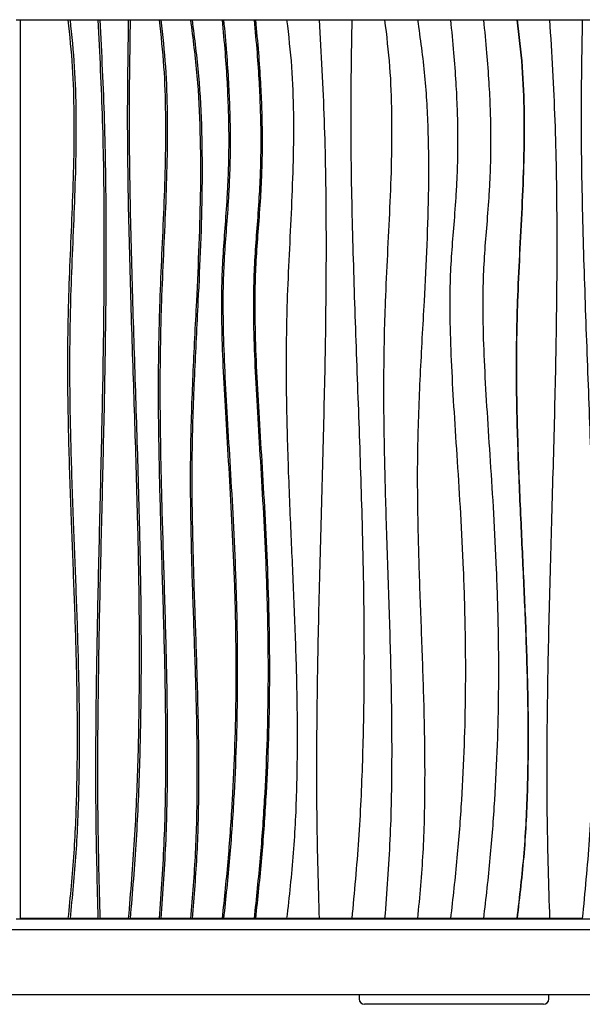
# Model space of a CAD drawing. Header units: millimetres. Extents: x 5 to 415, y 5 to 292.
# Tile 8 of 25: x 67 to 87, y 152 to 186. Entities that reach past the tile are written whole.
import ezdxf

# ---------------------------------------------------------------- set-up
doc = ezdxf.new("R2010")
doc.units = ezdxf.units.MM

msp = doc.modelspace()

# ---------------------------------------------------------------- linework, layer by layer
at = {"color": 7, "linetype": 'Continuous', "lineweight": 25}
for p, q in [((66.964, 186.259), (67.288, 186.259)), ((67.12, 155.125), (67.12, 186.25)), ((67.12, 186.25), (68.759, 186.25)), ((67.288, 186.259), (67.288, 186.25)), ((67.288, 186.259), (108.002, 186.259)), ((68.759, 186.25), (68.831, 186.25)), ((68.831, 186.25), (69.795, 186.25)), ((69.795, 186.25), (69.862, 186.25)), ((69.862, 186.25), (70.847, 186.25)), ((70.847, 186.25), (70.911, 186.25)), ((70.911, 186.25), (71.916, 186.25)), ((71.916, 186.25), (71.975, 186.25)), ((71.975, 186.25), (72.998, 186.25)), ((72.998, 186.25), (73.054, 186.25)), ((73.054, 186.25), (74.094, 186.25)), ((74.094, 186.25), (74.145, 186.25)), ((74.145, 186.25), (75.2, 186.25)), ((75.2, 186.25), (75.247, 186.25)), ((75.247, 186.25), (76.328, 186.25)), ((76.328, 186.25), (76.371, 186.25)), ((76.371, 186.25), (77.452, 186.25)), ((77.491, 186.25), (78.583, 186.25)), ((78.617, 186.25), (79.719, 186.25)), ((79.748, 186.25), (80.858, 186.25)), ((80.883, 186.25), (81.999, 186.25)), ((82.019, 186.25), (83.14, 186.25)), ((83.156, 186.25), (84.292, 186.25)), ((84.302, 186.25), (85.428, 186.25)), ((85.434, 186.25), (86.56, 186.25)), ((66.964, 155.117), (67.288, 155.117)), ((68.759, 155.125), (67.12, 155.125)), ((67.288, 155.125), (67.288, 155.117)), ((67.288, 155.117), (108.002, 155.117)), ((68.759, 155.125), (68.831, 155.125)), ((69.795, 155.125), (68.831, 155.125)), ((69.795, 155.125), (69.862, 155.125)), ((70.847, 155.125), (69.862, 155.125)), ((70.847, 155.125), (70.911, 155.125)), ((71.916, 155.125), (70.911, 155.125)), ((71.916, 155.125), (71.975, 155.125)), ((72.998, 155.125), (71.975, 155.125)), ((72.998, 155.125), (73.054, 155.125)), ((74.094, 155.125), (73.054, 155.125)), ((74.094, 155.125), (74.145, 155.125)), ((75.2, 155.125), (74.145, 155.125)), ((75.2, 155.125), (75.247, 155.125)), ((76.328, 155.125), (75.247, 155.125)), ((76.328, 155.125), (76.371, 155.125)), ((77.452, 155.125), (76.371, 155.125)), ((78.583, 155.125), (77.491, 155.125)), ((79.719, 155.125), (78.617, 155.125)), ((80.858, 155.125), (79.748, 155.125)), ((81.999, 155.125), (80.883, 155.125)), ((83.14, 155.125), (82.019, 155.125)), ((84.292, 155.125), (83.156, 155.125)), ((85.428, 155.125), (84.302, 155.125)), ((86.56, 155.125), (85.434, 155.125)), ((52.622, 154.742), (82.122, 154.742)), ((82.122, 154.742), (111.622, 154.742)), ((52.622, 152.492), (82.122, 152.492)), ((78.84, 152.492), (78.84, 152.342)), ((82.122, 152.492), (111.622, 152.492)), ((85.403, 152.342), (85.403, 152.492)), ((79.715, 152.155), (79.028, 152.155)), ((84.528, 152.155), (79.715, 152.155)), ((85.215, 152.155), (84.528, 152.155))]:
    msp.add_line(p, q, dxfattribs=at)
for centre, start, end in [((79.028, 152.342), 180, 270), ((85.215, 152.342), 270, 0)]:
    msp.add_arc(centre, 0.188, start, end, dxfattribs=at)
for points, knots in [([(68.759, 186.25), (68.815, 185.71), (68.925, 184.631), (68.971, 183.001), (68.959, 181.375), (68.904, 179.748), (68.833, 178.122), (68.755, 176.184), (68.73, 173.933), (68.779, 171.371), (68.867, 168.901), (68.962, 166.524), (69.04, 164.239), (69.084, 161.955), (69.068, 159.674), (68.981, 157.393), (68.833, 155.882), (68.759, 155.125)], [0, 0, 0, 0, 0.0524314, 0.1046165, 0.1567784, 0.2090007, 0.2612785, 0.3135711, 0.3957307, 0.477948, 0.5602295, 0.6336943, 0.7070915, 0.7803746, 0.8535463, 0.9266898, 1, 1, 1, 1]), ([(68.831, 186.25), (68.886, 185.71), (68.996, 184.631), (69.042, 183.001), (69.031, 181.375), (68.975, 179.748), (68.904, 178.122), (68.827, 176.184), (68.801, 173.933), (68.85, 171.371), (68.938, 168.901), (69.033, 166.524), (69.112, 164.239), (69.156, 161.955), (69.14, 159.674), (69.053, 157.393), (68.905, 155.882), (68.831, 155.125)], [0, 0, 0, 0, 0.0524314, 0.1046165, 0.1567784, 0.2090007, 0.2612785, 0.3135711, 0.3957307, 0.477948, 0.5602295, 0.6336943, 0.7070915, 0.7803746, 0.8535463, 0.9266898, 1, 1, 1, 1]), ([(69.795, 186.25), (69.852, 185.089), (69.968, 182.768), (70.014, 179.281), (69.997, 175.795), (69.933, 172.309), (69.848, 168.844), (69.767, 165.399), (69.714, 161.975), (69.705, 158.549), (69.765, 156.267), (69.795, 155.125)], [0, 0, 0, 0, 0.1120636, 0.2240162, 0.3359651, 0.4479495, 0.5599643, 0.6699835, 0.779986, 0.8899749, 1, 1, 1, 1]), ([(69.862, 186.25), (69.92, 185.089), (70.035, 182.768), (70.081, 179.281), (70.065, 175.795), (70, 172.309), (69.916, 168.844), (69.835, 165.399), (69.782, 161.975), (69.773, 158.549), (69.832, 156.267), (69.862, 155.125)], [0, 0, 0, 0, 0.112064, 0.224016, 0.335965, 0.447949, 0.559964, 0.669984, 0.779986, 0.889975, 1, 1, 1, 1]), ([(70.847, 186.25), (70.83, 185.088), (70.794, 182.763), (70.85, 179.274), (70.948, 175.784), (71.066, 172.295), (71.163, 169.055), (71.22, 166.065), (71.231, 163.325), (71.184, 160.588), (71.072, 157.852), (70.922, 156.035), (70.847, 155.125)], [0, 0, 0, 0, 0.111934, 0.223961, 0.336079, 0.44823, 0.560338, 0.648348, 0.736281, 0.824152, 0.912022, 1, 1, 1, 1]), ([(70.911, 186.25), (70.893, 185.088), (70.858, 182.763), (70.914, 179.274), (71.011, 175.784), (71.129, 172.295), (71.227, 169.055), (71.284, 166.065), (71.295, 163.325), (71.247, 160.588), (71.136, 157.852), (70.986, 156.035), (70.911, 155.125)], [0, 0, 0, 0, 0.111934, 0.223961, 0.336079, 0.44823, 0.560338, 0.648348, 0.736281, 0.824152, 0.912022, 1, 1, 1, 1]), ([(71.916, 186.25), (71.974, 185.71), (72.09, 184.631), (72.141, 183.002), (72.132, 181.376), (72.076, 179.75), (72.001, 178.123), (71.915, 176.187), (71.871, 173.939), (71.894, 171.38), (71.961, 168.762), (72.046, 166.083), (72.121, 163.343), (72.147, 160.603), (72.106, 157.86), (71.979, 156.038), (71.916, 155.125)], [0, 0, 0, 0, 0.052421, 0.104622, 0.156803, 0.209041, 0.261328, 0.313621, 0.395738, 0.477846, 0.559985, 0.648008, 0.736005, 0.823955, 0.9119, 1, 1, 1, 1]), ([(71.975, 186.25), (72.034, 185.71), (72.15, 184.631), (72.201, 183.002), (72.192, 181.376), (72.136, 179.75), (72.061, 178.123), (71.974, 176.187), (71.931, 173.939), (71.954, 171.38), (72.02, 168.762), (72.106, 166.083), (72.181, 163.343), (72.207, 160.603), (72.165, 157.86), (72.039, 156.038), (71.975, 155.125)], [0, 0, 0, 0, 0.052421, 0.104622, 0.156803, 0.209041, 0.261328, 0.313621, 0.395738, 0.477846, 0.559985, 0.648008, 0.736005, 0.823955, 0.9119, 1, 1, 1, 1]), ([(72.998, 186.25), (73.082, 185.605), (73.248, 184.318), (73.341, 182.368), (73.352, 180.417), (73.296, 178.464), (73.195, 176.306), (73.071, 173.947), (72.981, 171.383), (72.995, 168.912), (73.062, 166.535), (73.144, 164.252), (73.213, 161.97), (73.234, 159.688), (73.188, 157.403), (73.062, 155.885), (72.998, 155.125)], [0, 0, 0, 0, 0.062695, 0.125195, 0.187748, 0.250452, 0.313296, 0.39568, 0.477991, 0.560181, 0.633534, 0.70686, 0.780132, 0.853345, 0.92657, 1, 1, 1, 1]), ([(73.054, 186.25), (73.137, 185.605), (73.304, 184.318), (73.396, 182.368), (73.408, 180.417), (73.352, 178.464), (73.251, 176.306), (73.126, 173.947), (73.036, 171.383), (73.05, 168.912), (73.118, 166.535), (73.2, 164.252), (73.268, 161.97), (73.289, 159.688), (73.244, 157.403), (73.117, 155.885), (73.054, 155.125)], [0, 0, 0, 0, 0.062695, 0.125195, 0.187748, 0.250452, 0.313296, 0.39568, 0.477991, 0.560181, 0.633534, 0.70686, 0.780132, 0.853345, 0.92657, 1, 1, 1, 1]), ([(74.094, 186.25), (74.129, 185.87), (74.196, 185.148), (74.265, 184.116), (74.306, 183.185), (74.324, 182.344), (74.321, 181.582), (74.302, 180.885), (74.264, 180.086), (74.2, 179.186), (74.121, 178.167), (74.067, 177.033), (74.068, 175.731), (74.12, 174.23), (74.206, 172.631), (74.311, 170.927), (74.417, 169.111), (74.507, 167.175), (74.566, 165.112), (74.575, 163.086), (74.535, 161.111), (74.448, 159.198), (74.309, 157.191), (74.167, 155.825), (74.094, 155.125)], [0, 0, 0, 0, 0.036778, 0.069835, 0.099581, 0.126417, 0.150745, 0.172959, 0.193444, 0.227761, 0.259817, 0.291855, 0.336982, 0.385073, 0.436374, 0.49109, 0.549404, 0.611509, 0.677614, 0.747959, 0.806385, 0.867753, 0.93223, 1, 1, 1, 1]), ([(74.145, 186.25), (74.18, 185.87), (74.247, 185.148), (74.316, 184.116), (74.358, 183.185), (74.375, 182.344), (74.372, 181.582), (74.353, 180.885), (74.315, 180.086), (74.252, 179.186), (74.172, 178.167), (74.118, 177.033), (74.12, 175.731), (74.171, 174.23), (74.258, 172.631), (74.362, 170.927), (74.468, 169.111), (74.559, 167.175), (74.617, 165.112), (74.626, 163.086), (74.586, 161.111), (74.499, 159.198), (74.36, 157.191), (74.218, 155.825), (74.145, 155.125)], [0, 0, 0, 0, 0.036778, 0.069835, 0.099581, 0.126417, 0.150745, 0.172959, 0.193444, 0.227761, 0.259817, 0.291855, 0.336982, 0.385073, 0.436374, 0.49109, 0.549404, 0.611509, 0.677614, 0.747959, 0.806385, 0.867753, 0.93223, 1, 1, 1, 1]), ([(75.2, 186.25), (75.236, 185.87), (75.304, 185.148), (75.374, 184.116), (75.416, 183.185), (75.434, 182.344), (75.431, 181.582), (75.412, 180.885), (75.373, 180.086), (75.308, 179.186), (75.228, 178.167), (75.173, 177.033), (75.174, 175.731), (75.226, 174.23), (75.314, 172.631), (75.421, 170.927), (75.528, 169.111), (75.62, 167.175), (75.68, 165.112), (75.689, 163.086), (75.648, 161.111), (75.56, 159.198), (75.419, 157.191), (75.274, 155.825), (75.2, 155.125)], [0, 0, 0, 0, 0.036778, 0.069835, 0.099581, 0.126417, 0.150745, 0.172959, 0.193444, 0.227761, 0.259817, 0.291855, 0.336982, 0.385073, 0.436374, 0.49109, 0.549404, 0.611509, 0.677614, 0.747959, 0.806385, 0.867753, 0.93223, 1, 1, 1, 1]), ([(75.247, 186.25), (75.283, 185.87), (75.351, 185.148), (75.421, 184.116), (75.463, 183.185), (75.481, 182.344), (75.478, 181.582), (75.459, 180.885), (75.42, 180.086), (75.355, 179.186), (75.275, 178.167), (75.22, 177.033), (75.221, 175.731), (75.274, 174.23), (75.362, 172.631), (75.468, 170.927), (75.575, 169.111), (75.667, 167.175), (75.727, 165.112), (75.736, 163.086), (75.695, 161.111), (75.607, 159.198), (75.466, 157.191), (75.321, 155.825), (75.247, 155.125)], [0, 0, 0, 0, 0.036778, 0.069835, 0.099581, 0.126417, 0.150745, 0.172959, 0.193444, 0.227761, 0.259817, 0.291855, 0.336982, 0.385073, 0.436374, 0.49109, 0.549404, 0.611509, 0.677614, 0.747959, 0.806385, 0.867753, 0.93223, 1, 1, 1, 1]), ([(76.328, 186.25), (76.391, 185.71), (76.518, 184.631), (76.571, 183.001), (76.557, 181.375), (76.494, 179.748), (76.412, 178.122), (76.323, 176.184), (76.294, 173.933), (76.351, 171.371), (76.451, 168.901), (76.56, 166.524), (76.65, 164.239), (76.701, 161.955), (76.682, 159.674), (76.582, 157.393), (76.413, 155.882), (76.328, 155.125)], [0, 0, 0, 0, 0.0524314, 0.1046165, 0.1567784, 0.2090007, 0.2612785, 0.3135711, 0.3957307, 0.477948, 0.5602295, 0.6336943, 0.7070915, 0.7803746, 0.8535463, 0.9266898, 1, 1, 1, 1]), ([(77.452, 186.25), (77.518, 185.089), (77.648, 182.768), (77.7, 179.281), (77.682, 175.795), (77.609, 172.309), (77.513, 168.844), (77.421, 165.399), (77.361, 161.975), (77.351, 158.549), (77.419, 156.267), (77.452, 155.125)], [0, 0, 0, 0, 0.112064, 0.224016, 0.335965, 0.447949, 0.559964, 0.669984, 0.779986, 0.889975, 1, 1, 1, 1]), ([(78.583, 186.25), (78.563, 185.088), (78.524, 182.763), (78.587, 179.274), (78.696, 175.784), (78.827, 172.295), (78.937, 169.055), (79, 166.065), (79.013, 163.325), (78.96, 160.588), (78.835, 157.852), (78.667, 156.035), (78.583, 155.125)], [0, 0, 0, 0, 0.111934, 0.223961, 0.336079, 0.44823, 0.560338, 0.648348, 0.736281, 0.824152, 0.912022, 1, 1, 1, 1]), ([(79.719, 186.25), (79.783, 185.71), (79.912, 184.631), (79.969, 183.002), (79.959, 181.376), (79.897, 179.75), (79.813, 178.123), (79.718, 176.187), (79.67, 173.939), (79.696, 171.38), (79.769, 168.762), (79.864, 166.083), (79.946, 163.343), (79.975, 160.603), (79.929, 157.86), (79.789, 156.038), (79.719, 155.125)], [0, 0, 0, 0, 0.052421, 0.104622, 0.156803, 0.209041, 0.261328, 0.313621, 0.395738, 0.477846, 0.559985, 0.648008, 0.736005, 0.823955, 0.9119, 1, 1, 1, 1]), ([(80.858, 186.25), (80.949, 185.605), (81.131, 184.318), (81.233, 182.368), (81.245, 180.417), (81.184, 178.464), (81.074, 176.306), (80.938, 173.947), (80.839, 171.383), (80.854, 168.912), (80.928, 166.535), (81.018, 164.252), (81.093, 161.97), (81.116, 159.688), (81.066, 157.403), (80.928, 155.885), (80.858, 155.125)], [0, 0, 0, 0, 0.062695, 0.125195, 0.187748, 0.250452, 0.313296, 0.39568, 0.477991, 0.560181, 0.633534, 0.70686, 0.780132, 0.853345, 0.92657, 1, 1, 1, 1]), ([(81.999, 186.25), (82.037, 185.87), (82.11, 185.148), (82.184, 184.116), (82.229, 183.185), (82.248, 182.344), (82.245, 181.582), (82.225, 180.885), (82.183, 180.086), (82.114, 179.186), (82.029, 178.167), (81.97, 177.033), (81.972, 175.731), (82.027, 174.23), (82.121, 172.631), (82.234, 170.927), (82.349, 169.111), (82.447, 167.175), (82.51, 165.112), (82.52, 163.086), (82.476, 161.111), (82.383, 159.198), (82.232, 157.191), (82.078, 155.825), (81.999, 155.125)], [0, 0, 0, 0, 0.0367776, 0.0698355, 0.0995807, 0.1264174, 0.1507455, 0.1729586, 0.1934435, 0.2277612, 0.2598169, 0.2918548, 0.3369819, 0.3850726, 0.4363743, 0.4910896, 0.5494043, 0.611509, 0.6776136, 0.7479588, 0.8063853, 0.8677528, 0.9322295, 1, 1, 1, 1]), ([(83.14, 186.25), (83.179, 185.87), (83.252, 185.148), (83.326, 184.116), (83.372, 183.185), (83.39, 182.344), (83.387, 181.582), (83.367, 180.885), (83.325, 180.086), (83.256, 179.186), (83.17, 178.167), (83.111, 177.033), (83.112, 175.731), (83.168, 174.23), (83.263, 172.631), (83.376, 170.927), (83.492, 169.111), (83.59, 167.175), (83.654, 165.112), (83.664, 163.086), (83.62, 161.111), (83.526, 159.198), (83.374, 157.191), (83.22, 155.825), (83.14, 155.125)], [0, 0, 0, 0, 0.036778, 0.069835, 0.099581, 0.126417, 0.150745, 0.172959, 0.193444, 0.227761, 0.259817, 0.291855, 0.336982, 0.385073, 0.436374, 0.49109, 0.549404, 0.611509, 0.677614, 0.747959, 0.806385, 0.867753, 0.93223, 1, 1, 1, 1]), ([(84.292, 186.25), (84.359, 185.71), (84.493, 184.631), (84.549, 183.001), (84.535, 181.375), (84.467, 179.748), (84.381, 178.122), (84.287, 176.184), (84.256, 173.933), (84.316, 171.371), (84.422, 168.901), (84.538, 166.524), (84.633, 164.239), (84.687, 161.955), (84.667, 159.674), (84.561, 157.393), (84.382, 155.882), (84.292, 155.125)], [0, 0, 0, 0, 0.0524314, 0.1046165, 0.1567784, 0.2090007, 0.2612785, 0.3135711, 0.3957307, 0.477948, 0.5602295, 0.6336943, 0.7070915, 0.7803746, 0.8535463, 0.9266898, 1, 1, 1, 1]), ([(84.302, 186.25), (84.37, 185.71), (84.504, 184.631), (84.56, 183.001), (84.545, 181.375), (84.478, 179.748), (84.392, 178.122), (84.298, 176.184), (84.266, 173.933), (84.326, 171.371), (84.433, 168.901), (84.549, 166.524), (84.644, 164.239), (84.697, 161.955), (84.678, 159.674), (84.572, 157.393), (84.392, 155.882), (84.302, 155.125)], [0, 0, 0, 0, 0.0524314, 0.1046165, 0.1567784, 0.2090007, 0.2612785, 0.3135711, 0.3957307, 0.477948, 0.5602295, 0.6336943, 0.7070915, 0.7803746, 0.8535463, 0.9266898, 1, 1, 1, 1]), ([(85.428, 186.25), (85.497, 185.089), (85.634, 182.768), (85.688, 179.281), (85.669, 175.795), (85.592, 172.309), (85.492, 168.844), (85.395, 165.399), (85.333, 161.975), (85.322, 158.549), (85.393, 156.267), (85.428, 155.125)], [0, 0, 0, 0, 0.112064, 0.224016, 0.335965, 0.447949, 0.559964, 0.669984, 0.779986, 0.889975, 1, 1, 1, 1]), ([(86.56, 186.25), (86.54, 185.088), (86.498, 182.763), (86.564, 179.274), (86.677, 175.784), (86.814, 172.295), (86.927, 169.055), (86.993, 166.065), (87.006, 163.325), (86.951, 160.588), (86.822, 157.852), (86.647, 156.035), (86.56, 155.125)], [0, 0, 0, 0, 0.111934, 0.223961, 0.336079, 0.44823, 0.560338, 0.648348, 0.736281, 0.824152, 0.912022, 1, 1, 1, 1])]:
    msp.add_open_spline(points, degree=3, knots=knots, dxfattribs=at)

doc.saveas('drawing.dxf')
